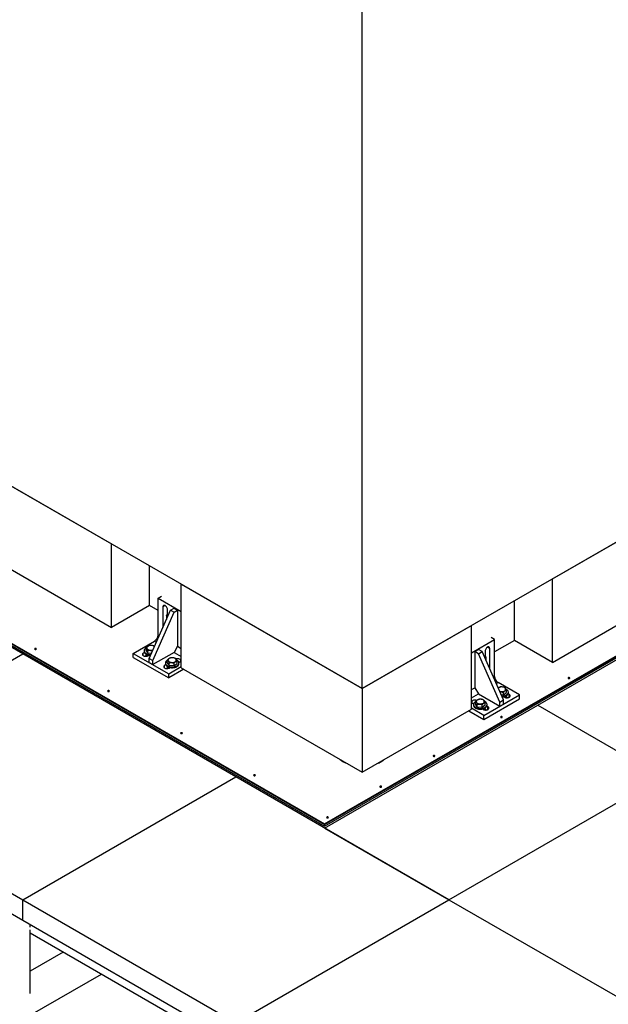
# Model space of a CAD drawing. Header units: millimetres. Extents: x 5 to 589, y 5 to 450.
# Tile 88 of 91: x 482 to 514, y 230 to 283. Entities that reach past the tile are written whole.
import ezdxf

# ---------------------------------------------------------------- set-up
doc = ezdxf.new("R2010")
doc.units = ezdxf.units.MM
doc.layers.add('TRAIT-FORT', color=4, linetype='Continuous', lineweight=25)

msp = doc.modelspace()

# ---------------------------------------------------------------- linework, layer by layer
at = {"layer": 'TRAIT-FORT', "color": 4, "linetype": 'Continuous', "lineweight": 25}
for p, q in [((500.3523, 247.44709), (500.3523, 284.04798)), ((500.3523, 247.44709), (438.73846, 283.01601)), ((542.28182, 271.65249), (500.3523, 247.44709)), ((510.59621, 253.36077), (532.08611, 265.76663)), ((470.28979, 264.80181), (486.85931, 255.23643)), ((510.59621, 248.85877), (532.08611, 261.26462)), ((470.28979, 260.2998), (486.85931, 250.73442)), ((498.33096, 240.12305), (526.99745, 256.67186)), ((498.33096, 240.03477), (526.99745, 256.58359)), ((482.08662, 249.31316), (470.62002, 255.93269)), ((486.85931, 250.73442), (486.85931, 255.23643)), ((473.86889, 254.2447), (498.33096, 240.12305)), ((473.86889, 254.15643), (498.33096, 240.03477)), ((488.90419, 251.9149), (488.90419, 254.05595)), ((490.61523, 248.56617), (490.61523, 253.06818)), ((490.61523, 253.06818), (500.3523, 247.44709)), ((509.79756, 246.55503), (521.26415, 253.17455)), ((510.59621, 248.85877), (510.59621, 253.36077)), ((489.36554, 252.32047), (489.54816, 252.42589)), ((478.07713, 251.84844), (498.33096, 240.15615)), ((488.90419, 251.9149), (486.85931, 250.73442)), ((489.36554, 251.64857), (488.90419, 251.9149)), ((489.36554, 250.33429), (489.36554, 252.32047)), ((489.36554, 252.32047), (490.61523, 251.59904)), ((489.74778, 251.91222), (489.62354, 251.8405)), ((498.33096, 240.15615), (519.34923, 252.28974)), ((498.33096, 240.12305), (519.34923, 252.25664)), ((508.55134, 250.03925), (508.55134, 252.18029)), ((478.07713, 251.81534), (498.33096, 240.12305)), ((488.88777, 249.06555), (490.03443, 251.66954)), ((489.07888, 248.95522), (490.22554, 251.55922)), ((489.62354, 251.8405), (489.62354, 250.73707)), ((489.87198, 251.35621), (489.80616, 251.39421)), ((489.81465, 251.3893), (489.81465, 251.17044)), ((489.87198, 251.30064), (489.87198, 251.69708)), ((490.03443, 251.66954), (490.22554, 251.77987)), ((490.03443, 251.66954), (490.22554, 251.55922)), ((490.22554, 251.77987), (490.41665, 251.66954)), ((490.22554, 251.55922), (490.41665, 251.66954)), ((490.41665, 251.66954), (490.41665, 249.7275)), ((500.3523, 247.44709), (506.23891, 250.84536)), ((506.23891, 246.34335), (506.23891, 250.84536)), ((489.36554, 250.33429), (489.43005, 250.29705)), ((489.62391, 250.73728), (489.62354, 250.73707)), ((488.02777, 249.34132), (489.17443, 250.00328)), ((489.17443, 250.00328), (489.2751, 249.94516)), ((490.41665, 249.7275), (490.22554, 249.39649)), ((490.41665, 249.7275), (490.61523, 249.61286)), ((506.23891, 249.37383), (507.47321, 250.08638)), ((507.47321, 250.08638), (507.28853, 250.19299)), ((507.47321, 248.1002), (507.47321, 250.08638)), ((508.55134, 250.03925), (507.47321, 249.41686)), ((510.59621, 248.85877), (508.55134, 250.03925)), ((470.62002, 242.69364), (482.08662, 249.31316)), ((493.55321, 242.69364), (482.08662, 249.31316)), ((488.02777, 249.12064), (488.02777, 249.34132)), ((488.02777, 249.34132), (489.93887, 248.23807)), ((488.62814, 249.39003), (488.57243, 249.35787)), ((488.57243, 249.21445), (488.57243, 249.35787)), ((488.61639, 249.48717), (488.61639, 249.44303)), ((488.79094, 249.26333), (488.65892, 249.18711)), ((488.71851, 249.50823), (488.71851, 249.64055)), ((488.81829, 249.36634), (488.71851, 249.50823)), ((488.81829, 249.36634), (488.81829, 249.49865)), ((488.81829, 249.36634), (489.01333, 249.35071)), ((488.82088, 249.21445), (488.86951, 249.24252)), ((488.84612, 249.24738), (488.84612, 249.22902)), ((490.22554, 249.39649), (489.07888, 248.73453)), ((490.22554, 249.39649), (490.61523, 249.17152)), ((506.4221, 249.43545), (506.61321, 249.54578)), ((506.61321, 249.32513), (506.4221, 249.43545)), ((506.4221, 249.43545), (506.4221, 247.49341)), ((506.80432, 249.43545), (506.61321, 249.54578)), ((506.61321, 249.32513), (506.80432, 249.43545)), ((507.75987, 246.72113), (506.61321, 249.32513)), ((507.95098, 246.83146), (506.80432, 249.43545)), ((506.96677, 249.46299), (506.96677, 249.06655)), ((507.09097, 249.67813), (507.21521, 249.60641)), ((507.21521, 248.50298), (507.21521, 249.60641)), ((488.02777, 249.12064), (489.93887, 248.01738)), ((488.88777, 249.06555), (489.07888, 248.95522)), ((488.88777, 248.84486), (488.88777, 249.06555)), ((488.88777, 248.84486), (489.07888, 248.73453)), ((489.07888, 248.73453), (489.07888, 248.95522)), ((489.7748, 248.72808), (489.71909, 248.69592)), ((489.71909, 248.5525), (489.71909, 248.69592)), ((489.76305, 248.82522), (489.76305, 248.78108)), ((489.86517, 248.84628), (489.86517, 248.97859)), ((489.96495, 248.70439), (489.86517, 248.84628)), ((489.96495, 248.70439), (489.96495, 248.8367)), ((489.96495, 248.70439), (490.22769, 248.68333)), ((490.22769, 248.68333), (490.22769, 248.81564)), ((490.22769, 248.68333), (490.39067, 248.80415)), ((490.39067, 248.80415), (490.39067, 248.93647)), ((490.48942, 248.85377), (490.54087, 248.88347)), ((490.49278, 248.78108), (490.49278, 248.82522)), ((507.03053, 249.16131), (506.96677, 249.12449)), ((507.0241, 248.93635), (507.0241, 249.15759)), ((489.9376, 248.60137), (489.80558, 248.52516)), ((489.93887, 248.23807), (490.61523, 248.62853)), ((490.75237, 248.487), (489.93887, 248.01738)), ((489.93887, 248.01738), (489.93887, 248.23807)), ((489.96754, 248.5525), (490.01617, 248.58057)), ((489.99278, 248.58543), (489.99278, 248.56707)), ((490.61523, 248.56617), (500.3523, 242.94508)), ((507.21484, 248.50319), (507.21521, 248.50298)), ((507.4087, 248.06296), (507.47321, 248.1002)), ((507.56365, 247.71107), (507.66432, 247.76919)), ((508.81098, 247.10723), (507.66432, 247.76919)), ((500.3523, 247.44709), (500.3523, 242.94508)), ((506.23891, 247.38765), (506.4221, 247.49341)), ((506.23891, 246.94631), (506.61321, 247.1624)), ((506.4221, 247.49341), (506.61321, 247.1624)), ((506.61321, 247.1624), (507.75987, 246.50044)), ((506.89988, 246.00398), (508.81098, 247.10723)), ((507.68117, 247.48497), (507.66801, 247.47407)), ((507.82322, 247.12161), (507.95314, 247.11119)), ((507.95314, 247.11119), (507.95314, 247.2435)), ((507.95314, 247.11119), (508.11611, 247.23202)), ((508.11611, 247.23202), (508.11611, 247.36433)), ((508.26631, 247.12378), (508.20733, 247.15783)), ((508.21823, 247.20894), (508.21823, 247.25308)), ((508.26631, 246.98036), (508.26631, 247.12378)), ((508.81098, 246.88655), (508.81098, 247.10723)), ((498.33096, 239.9355), (509.79756, 246.55503)), ((506.29788, 246.64938), (506.34572, 246.62177)), ((506.34184, 246.59113), (506.34184, 246.54699)), ((506.44396, 246.61219), (506.44396, 246.7445)), ((506.54373, 246.4703), (506.44396, 246.61219)), ((506.54373, 246.4703), (506.54373, 246.60261)), ((506.80648, 246.44924), (506.80648, 246.58155)), ((506.80648, 246.44924), (506.96945, 246.57006)), ((506.89988, 245.78329), (508.81098, 246.88655)), ((506.96945, 246.57006), (506.96945, 246.70238)), ((507.07157, 246.54699), (507.07157, 246.59113)), ((507.75987, 246.72113), (507.95098, 246.83146)), ((507.75987, 246.50044), (507.75987, 246.72113)), ((507.75987, 246.50044), (507.95098, 246.61077)), ((507.95098, 246.61077), (507.95098, 246.83146)), ((507.96822, 247.00902), (508.01787, 246.98036)), ((507.9885, 246.99731), (507.9885, 247.01329)), ((508.17983, 246.95302), (508.04623, 247.03014)), ((509.79756, 246.55503), (516.48641, 242.69364)), ((500.3523, 242.94508), (506.23891, 246.34335)), ((506.08432, 246.2541), (506.89988, 245.78329)), ((506.89988, 246.00398), (506.23891, 246.38555)), ((506.54373, 246.4703), (506.80648, 246.44924)), ((506.82156, 246.34707), (506.87121, 246.31841)), ((506.84184, 246.33536), (506.84184, 246.35134)), ((507.03317, 246.29107), (506.89958, 246.36819)), ((507.11965, 246.46183), (507.06067, 246.49588)), ((507.11965, 246.31841), (507.11965, 246.46183)), ((506.89988, 245.78329), (506.89988, 246.00398)), ((470.62002, 242.69364), (482.08662, 236.07411)), ((482.08662, 236.07411), (493.55321, 242.69364)), ((505.01981, 236.07411), (493.55321, 242.69364)), ((505.01981, 236.07411), (516.48641, 242.69364)), ((470.62002, 241.5902), (482.08662, 234.97068)), ((496.57275, 241.04974), (496.57275, 240.95049)), ((498.10163, 240.16714), (498.10165, 240.16715)), ((498.10163, 240.06789), (498.10163, 240.16714)), ((498.13985, 240.04583), (498.13985, 240.1451)), ((498.33096, 240.15615), (498.33096, 240.12305)), ((498.33096, 240.12305), (498.33096, 240.03477)), ((498.33096, 239.9355), (505.01981, 236.07411)), ((482.08662, 234.97068), (482.08662, 236.07411)), ((482.08662, 236.07411), (493.55321, 229.45459)), ((493.55321, 229.45459), (505.01981, 236.07411)), ((505.01981, 236.07411), (516.48641, 229.45459)), ((482.08662, 234.97068), (493.55321, 228.35115)), ((482.47851, 234.60545), (482.47851, 234.74444)), ((482.47851, 231.03361), (482.47851, 234.44885)), ((482.47851, 234.29301), (493.16132, 228.12596)), ((484.26791, 233.26002), (482.47851, 232.22702)), ((482.47851, 229.85526), (486.32213, 232.07414))]:
    msp.add_line(p, q, dxfattribs=at)
at = {"layer": 'TRAIT-FORT', "color": 4, "linetype": 'Continuous', "lineweight": 25, "flags": 128}
for points in [[(489.87198, 251.69708), (489.86837, 251.73349), (489.85775, 251.77195), (489.84074, 251.81023), (489.81833, 251.8461), (489.79181, 251.87748), (489.76273, 251.90254), (489.73279, 251.91983), (489.70371, 251.92834), (489.67719, 251.92758), (489.65478, 251.91759), (489.63777, 251.89895), (489.62715, 251.87274), (489.62354, 251.8405)], [(489.16952, 249.70539), (489.16199, 249.71227), (489.13261, 249.73242), (489.09661, 249.74861), (489.05557, 249.76011), (489.01128, 249.76644), (488.96568, 249.76732), (488.92076, 249.7627), (488.87849, 249.7528), (488.8407, 249.73803), (488.80906, 249.71906)], [(482.80251, 249.56184), (482.81247, 249.57044), (482.81597, 249.58059), (482.81247, 249.59074), (482.80251, 249.59935), (482.78761, 249.6051), (482.77003, 249.60711), (482.75244, 249.6051), (482.73754, 249.59935), (482.72758, 249.59074), (482.72408, 249.58059), (482.72758, 249.57044), (482.73754, 249.56184), (482.75244, 249.55609), (482.77003, 249.55407), (482.78761, 249.55609), (482.80251, 249.56184)], [(488.57243, 249.35787), (488.54632, 249.33863), (488.52893, 249.31633), (488.5213, 249.29228), (488.52386, 249.26788), (488.53646, 249.24454), (488.55837, 249.22362), (488.58831, 249.20633), (488.62456, 249.19368), (488.66499, 249.18641), (488.70726, 249.18493), (488.74892, 249.18934), (488.78754, 249.19937), (488.82088, 249.21445)], [(488.61639, 249.44303), (488.62019, 249.41275), (488.63375, 249.37885), (488.65678, 249.34671), (488.68867, 249.31719), (488.72854, 249.29111), (488.77531, 249.26916), (488.82769, 249.25197), (488.88426, 249.23998), (488.94348, 249.23353), (488.96138, 249.23271)], [(488.7191, 249.63367), (488.69811, 249.62002), (488.6641, 249.5913), (488.63874, 249.55974), (488.62272, 249.52621), (488.61648, 249.49161), (488.62019, 249.45689), (488.63375, 249.42299), (488.65678, 249.39084), (488.68867, 249.36133), (488.72854, 249.33524), (488.77531, 249.3133), (488.82769, 249.2961), (488.88426, 249.28412), (488.94348, 249.27767), (488.98068, 249.27654)], [(488.80906, 249.71906), (488.78495, 249.6967), (488.76941, 249.67193), (488.76314, 249.64584), (488.76639, 249.61957), (488.77904, 249.59426), (488.80053, 249.57103), (488.82991, 249.55088), (488.86591, 249.5347), (488.90695, 249.52319), (488.95124, 249.51686), (488.99684, 249.51598), (489.04176, 249.5206), (489.08403, 249.53051), (489.09394, 249.53375)], [(507.21521, 249.60641), (507.2116, 249.63865), (507.20098, 249.66486), (507.18397, 249.6835), (507.16155, 249.69349), (507.13504, 249.69425), (507.10596, 249.68574), (507.07601, 249.66845), (507.04694, 249.64339), (507.02042, 249.61202), (506.99801, 249.57614), (506.98099, 249.53786), (506.97038, 249.4994), (506.96677, 249.46299)], [(489.71909, 248.69592), (489.69298, 248.67667), (489.67559, 248.65438), (489.66796, 248.63033), (489.67052, 248.60593), (489.68312, 248.58259), (489.70503, 248.56166), (489.73497, 248.54438), (489.77122, 248.53173), (489.81165, 248.52445), (489.85392, 248.52298), (489.89558, 248.52738), (489.9342, 248.53742), (489.96754, 248.5525)], [(489.76305, 248.78108), (489.76685, 248.7508), (489.7804, 248.7169), (489.80344, 248.68476), (489.83533, 248.65524), (489.8752, 248.62915), (489.92197, 248.60721), (489.97435, 248.59001), (490.03092, 248.57803), (490.09014, 248.57158), (490.15038, 248.57085), (490.21002, 248.57585), (490.26741, 248.58645), (490.321, 248.60236), (490.36933, 248.62314), (490.41106, 248.64824), (490.44508, 248.67695), (490.47044, 248.70851), (490.48646, 248.74204), (490.4927, 248.77664), (490.49278, 248.78108)], [(489.86517, 248.97136), (489.84477, 248.95806), (489.81076, 248.92935), (489.7854, 248.89779), (489.76938, 248.86426), (489.76314, 248.82965), (489.76685, 248.79493), (489.7804, 248.76104), (489.80344, 248.72889), (489.83533, 248.69938), (489.8752, 248.67329), (489.92197, 248.65135), (489.97435, 248.63415), (490.03092, 248.62217), (490.09014, 248.61572), (490.15038, 248.61499), (490.21002, 248.61999), (490.26741, 248.63059), (490.321, 248.6465), (490.36933, 248.66728), (490.41106, 248.69237), (490.44508, 248.72109), (490.47044, 248.75265), (490.48646, 248.78618), (490.4927, 248.82078), (490.48899, 248.8555), (490.47543, 248.8894), (490.45239, 248.92154), (490.42051, 248.95106), (490.38063, 248.97715), (490.3663, 248.98468)], [(489.95572, 249.0571), (489.93161, 249.03474), (489.91607, 249.00998), (489.9098, 248.98389), (489.91305, 248.95762), (489.9257, 248.93231), (489.94719, 248.90908), (489.97657, 248.88893), (490.01257, 248.87274), (490.05361, 248.86124), (490.0979, 248.85491), (490.1435, 248.85403), (490.18842, 248.85865), (490.23069, 248.86855), (490.26848, 248.88332), (490.30012, 248.90229), (490.32423, 248.92465), (490.33977, 248.94942), (490.34604, 248.97551), (490.34278, 249.00178), (490.33014, 249.02709), (490.30865, 249.05032), (490.27927, 249.07047), (490.24327, 249.08665), (490.20223, 249.09816), (490.15794, 249.10449), (490.11234, 249.10537), (490.06742, 249.10075), (490.02514, 249.09084), (489.98736, 249.07608), (489.95572, 249.0571)], [(490.54087, 248.88347), (490.56698, 248.90272), (490.58437, 248.92501), (490.592, 248.94906), (490.58944, 248.97347), (490.57684, 248.99681), (490.55493, 249.01773), (490.52499, 249.03502), (490.48874, 249.04767), (490.44831, 249.05494), (490.40604, 249.05641), (490.36438, 249.05201), (490.32596, 249.04204)], [(511.5099, 247.99146), (511.51986, 248.00007), (511.52336, 248.01022), (511.51986, 248.02037), (511.5099, 248.02897), (511.495, 248.03472), (511.47741, 248.03674), (511.45983, 248.03472), (511.44493, 248.02897), (511.43497, 248.02037), (511.43147, 248.01022), (511.43497, 248.00007), (511.44493, 247.99146), (511.45983, 247.98571), (511.47741, 247.98369), (511.495, 247.98571), (511.5099, 247.99146)], [(486.73097, 247.29399), (486.74093, 247.30259), (486.74443, 247.31274), (486.74093, 247.32289), (486.73097, 247.3315), (486.71606, 247.33725), (486.69848, 247.33927), (486.6809, 247.33725), (486.66599, 247.3315), (486.65603, 247.32289), (486.65254, 247.31274), (486.65603, 247.30259), (486.66599, 247.29399), (486.6809, 247.28824), (486.69848, 247.28622), (486.71606, 247.28824), (486.73097, 247.29399)], [(507.74553, 247.29803), (507.77906, 247.2891), (507.82335, 247.28277), (507.86895, 247.28189), (507.91387, 247.28651), (507.95614, 247.29642), (507.99392, 247.31118), (508.02556, 247.33016), (508.04968, 247.35252), (508.06521, 247.37728), (508.07149, 247.40337), (508.06823, 247.42964), (508.05558, 247.45495), (508.0341, 247.47818), (508.00471, 247.49833), (507.96871, 247.51452), (507.92767, 247.52602), (507.88339, 247.53235), (507.83779, 247.53323), (507.79287, 247.52861), (507.75059, 247.51871), (507.71281, 247.50394), (507.68117, 247.48497), (507.68117, 247.48497)], [(507.85806, 247.04247), (507.87583, 247.04285), (507.93547, 247.04785), (507.99286, 247.05845), (508.04645, 247.07436), (508.09477, 247.09514), (508.13651, 247.12024), (508.17053, 247.14895), (508.19589, 247.18051), (508.21191, 247.21404), (508.21815, 247.24864), (508.21444, 247.28337), (508.20088, 247.31726), (508.17784, 247.34941), (508.14595, 247.37892), (508.10608, 247.40501), (508.09175, 247.41254)], [(507.87731, 246.99877), (507.93547, 247.00371), (507.99286, 247.01431), (508.04645, 247.03022), (508.09477, 247.05101), (508.13651, 247.0761), (508.17053, 247.10481), (508.19589, 247.13637), (508.21191, 247.16991), (508.21815, 247.20451), (508.21823, 247.20894)], [(508.01787, 246.98036), (508.05121, 246.96528), (508.08983, 246.95525), (508.13148, 246.95084), (508.17376, 246.95232), (508.21419, 246.95959), (508.25043, 246.97224), (508.28038, 246.98953), (508.30229, 247.01045), (508.31489, 247.03379), (508.31745, 247.05819), (508.30981, 247.08224), (508.29243, 247.10454), (508.26631, 247.12378)], [(506.50941, 246.8091), (506.47437, 246.81792), (506.43271, 246.82233), (506.39044, 246.82085), (506.35, 246.81358), (506.31376, 246.80093), (506.28381, 246.78364), (506.2619, 246.76272), (506.2493, 246.73938), (506.24675, 246.71497), (506.25438, 246.69092), (506.27176, 246.66863), (506.29788, 246.64938)], [(506.34184, 246.54699), (506.34563, 246.51671), (506.35919, 246.48281), (506.38223, 246.45067), (506.41412, 246.42115), (506.45399, 246.39506), (506.50076, 246.37312), (506.55314, 246.35592), (506.60971, 246.34394), (506.66892, 246.33749), (506.72917, 246.33676), (506.78881, 246.34176), (506.8462, 246.35236), (506.89979, 246.36827), (506.94811, 246.38905), (506.98985, 246.41415), (507.02387, 246.44286), (507.04923, 246.47442), (507.06525, 246.50795), (507.07149, 246.54255), (507.07157, 246.54699)], [(506.44455, 246.73763), (506.42356, 246.72397), (506.38955, 246.69526), (506.36418, 246.6637), (506.34816, 246.63017), (506.34192, 246.59556), (506.34563, 246.56084), (506.35919, 246.52695), (506.38223, 246.4948), (506.41412, 246.46529), (506.45399, 246.4392), (506.50076, 246.41726), (506.55314, 246.40006), (506.60971, 246.38808), (506.66892, 246.38163), (506.72917, 246.3809), (506.78881, 246.3859), (506.8462, 246.3965), (506.89979, 246.41241), (506.94811, 246.43319), (506.98985, 246.45828), (507.02387, 246.487), (507.04923, 246.51856), (507.06525, 246.55209), (507.07149, 246.58669), (507.06778, 246.62141), (507.05422, 246.65531), (507.03118, 246.68745), (506.99929, 246.71697), (506.95942, 246.74306), (506.94509, 246.75059)], [(506.53451, 246.82301), (506.51039, 246.80065), (506.49486, 246.77589), (506.48858, 246.7498), (506.49184, 246.72353), (506.50449, 246.69822), (506.52597, 246.67499), (506.55536, 246.65484), (506.59136, 246.63866), (506.6324, 246.62715), (506.67669, 246.62082), (506.72229, 246.61994), (506.76721, 246.62456), (506.80948, 246.63446), (506.84726, 246.64923), (506.8789, 246.66821), (506.90302, 246.69056), (506.91855, 246.71533), (506.92483, 246.74142), (506.92157, 246.76769), (506.90892, 246.793), (506.88744, 246.81623), (506.85805, 246.83638), (506.82205, 246.85256), (506.78101, 246.86407), (506.73673, 246.8704), (506.69113, 246.87128), (506.64621, 246.86666), (506.60393, 246.85675), (506.56615, 246.84199), (506.53451, 246.82301)], [(506.87121, 246.31841), (506.90455, 246.30333), (506.94317, 246.2933), (506.98483, 246.28889), (507.0271, 246.29036), (507.06753, 246.29764), (507.10377, 246.31029), (507.13372, 246.32757), (507.15563, 246.3485), (507.16823, 246.37184), (507.17079, 246.39624), (507.16315, 246.42029), (507.14577, 246.44258), (507.11965, 246.46183)], [(507.87977, 245.89583), (507.88973, 245.90444), (507.89323, 245.91459), (507.88973, 245.92474), (507.87977, 245.93334), (507.86486, 245.93909), (507.84728, 245.94111), (507.8297, 245.93909), (507.81479, 245.93334), (507.80483, 245.92474), (507.80134, 245.91459), (507.80483, 245.90444), (507.81479, 245.89583), (507.8297, 245.89008), (507.84728, 245.88806), (507.86486, 245.89008), (507.87977, 245.89583)], [(490.65943, 245.02614), (490.66939, 245.03474), (490.67288, 245.04489), (490.66939, 245.05504), (490.65943, 245.06365), (490.64452, 245.0694), (490.62694, 245.07142), (490.60936, 245.0694), (490.59445, 245.06365), (490.58449, 245.05504), (490.58099, 245.04489), (490.58449, 245.03474), (490.59445, 245.02614), (490.60936, 245.02039), (490.62694, 245.01837), (490.64452, 245.02039), (490.65943, 245.02614)], [(504.24964, 243.8002), (504.2596, 243.80881), (504.26309, 243.81896), (504.2596, 243.82911), (504.24964, 243.83771), (504.23473, 243.84346), (504.21715, 243.84548), (504.19957, 243.84346), (504.18466, 243.83771), (504.1747, 243.82911), (504.1712, 243.81896), (504.1747, 243.80881), (504.18466, 243.8002), (504.19957, 243.79445), (504.21715, 243.79243), (504.23473, 243.79445), (504.24964, 243.8002)], [(494.58788, 242.75829), (494.59784, 242.76689), (494.60134, 242.77704), (494.59784, 242.78719), (494.58788, 242.7958), (494.57298, 242.80155), (494.55539, 242.80357), (494.53781, 242.80155), (494.52291, 242.7958), (494.51295, 242.78719), (494.50945, 242.77704), (494.51295, 242.76689), (494.52291, 242.75829), (494.53781, 242.75254), (494.55539, 242.75052), (494.57298, 242.75254), (494.58788, 242.75829)], [(501.38299, 242.14532), (501.39295, 242.15392), (501.39644, 242.16407), (501.39295, 242.17422), (501.38299, 242.18283), (501.36808, 242.18858), (501.3505, 242.1906), (501.33292, 242.18858), (501.31801, 242.18283), (501.30805, 242.17422), (501.30455, 242.16407), (501.30805, 242.15392), (501.31801, 242.14532), (501.33292, 242.13957), (501.3505, 242.13755), (501.36808, 242.13957), (501.38299, 242.14532)], [(498.51634, 240.49044), (498.5263, 240.49904), (498.5298, 240.50919), (498.5263, 240.51934), (498.51634, 240.52795), (498.50143, 240.5337), (498.48385, 240.53572), (498.46627, 240.5337), (498.45136, 240.52795), (498.4414, 240.51934), (498.4379, 240.50919), (498.4414, 240.49904), (498.45136, 240.49044), (498.46627, 240.48469), (498.48385, 240.48267), (498.50143, 240.48469), (498.51634, 240.49044)]]:
    msp.add_lwpolyline(points, dxfattribs=at)
at = {"layer": 'TRAIT-FORT', "color": 4, "linetype": 'Continuous', "lineweight": 25}
for centre, radius, start, end in [((488.95062, 250.35317), 0.41535, 302.605478, 357.394522), ((482.77003, 249.50958), 0.06523, 56.605366, 123.394634), ((488.85812, 249.22253), 0.06602, 147.509869, 194.685286), ((488.88536, 249.17671), 0.09564, 127.543078, 162.296167), ((488.88445, 249.17721), 0.09461, 128.931726, 162.41437), ((490.00663, 248.56032), 0.06775, 147.170445, 194.073672), ((490.03155, 248.51502), 0.09511, 128.253055, 162.357008), ((507.88813, 248.11908), 0.41535, 182.605478, 237.394522), ((511.47741, 247.93921), 0.06523, 56.605363, 123.394637), ((486.69848, 247.24173), 0.06523, 56.605362, 123.394638), ((507.94975, 246.94289), 0.09509, 17.640677, 51.719644), ((507.94981, 246.94292), 0.09503, 17.633865, 51.639129), ((507.97459, 246.98818), 0.06781, 345.938904, 33.132618), ((506.80306, 246.28092), 0.09512, 17.644411, 51.763687), ((506.80308, 246.28093), 0.0951, 17.641927, 51.734409), ((506.82999, 246.32647), 0.06588, 345.295447, 31.621217), ((507.84728, 245.84358), 0.06523, 56.605366, 123.394634), ((490.62694, 244.97388), 0.06523, 56.60537, 123.39463), ((500.02791, 244.67779), 1.35761, 230.360652, 249.644725), ((500.58777, 244.86794), 1.56691, 290.985463, 299.745382), ((500.80012, 244.5001), 1.14217, 299.651696, 310.558199), ((504.21715, 243.74794), 0.06523, 56.605371, 123.394629), ((494.55539, 242.70603), 0.06523, 56.605366, 123.394634), ((501.3505, 242.09306), 0.06523, 56.605373, 123.394627), ((498.48385, 240.43818), 0.06523, 56.605364, 123.394636)]:
    msp.add_arc(centre, radius, start, end, dxfattribs=at)
for points, knots in [([(488.71851, 249.64055), (488.73925, 249.66262), (488.77354, 249.69913), (488.82328, 249.73498), (488.85674, 249.75209), (488.87599, 249.75931), (488.88149, 249.76137)], [0, 0, 0, 0, 0.38554949, 0.63764185, 0.89654625, 1, 1, 1, 1]), ([(489.14423, 249.74031), (489.12143, 249.74698), (489.07532, 249.76046), (489.00702, 249.76951), (488.94172, 249.76949), (488.90169, 249.7641), (488.88149, 249.76137)], [0, 0, 0, 0, 0.26460494, 0.53494775, 0.76534313, 1, 1, 1, 1]), ([(489.14423, 249.74031), (489.15285, 249.73366), (489.16225, 249.7264), (489.17197, 249.71384), (489.17278, 249.7128)], [0, 0, 0, 0, 0.917122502, 1, 1, 1, 1]), ([(488.81829, 249.49865), (488.80963, 249.51581), (488.79212, 249.55049), (488.76618, 249.59096), (488.74138, 249.62097), (488.72618, 249.63398), (488.71851, 249.64055)], [0, 0, 0, 0, 0.26460494, 0.53494775, 0.76534313, 1, 1, 1, 1]), ([(488.81829, 249.49865), (488.84109, 249.50167), (488.8872, 249.50776), (488.95549, 249.50581), (489.01722, 249.49607), (489.05377, 249.48536), (489.07047, 249.48046)], [0, 0, 0, 0, 0.275825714, 0.557632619, 0.797798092, 1, 1, 1, 1]), ([(489.86517, 248.97859), (489.88591, 249.00067), (489.9202, 249.03718), (489.96994, 249.07303), (490.0034, 249.09014), (490.02265, 249.09736), (490.02815, 249.09942)], [0, 0, 0, 0, 0.38554949, 0.63764185, 0.89654625, 1, 1, 1, 1]), ([(489.96495, 248.8367), (489.95629, 248.85386), (489.93878, 248.88854), (489.91284, 248.92901), (489.88804, 248.95902), (489.87284, 248.97203), (489.86517, 248.97859)], [0, 0, 0, 0, 0.26460494, 0.53494775, 0.76534313, 1, 1, 1, 1]), ([(489.96495, 248.8367), (489.98775, 248.83971), (490.03385, 248.8458), (490.10216, 248.8439), (490.16746, 248.83341), (490.20749, 248.8216), (490.22769, 248.81564)], [0, 0, 0, 0, 0.26460494, 0.53494775, 0.76534313, 1, 1, 1, 1]), ([(490.29089, 249.07836), (490.26809, 249.08502), (490.22198, 249.0985), (490.15368, 249.10756), (490.08838, 249.10754), (490.04834, 249.10214), (490.02815, 249.09942)], [0, 0, 0, 0, 0.26460494, 0.53494775, 0.76534313, 1, 1, 1, 1]), ([(490.22769, 248.81564), (490.24843, 248.83771), (490.28272, 248.87423), (490.33246, 248.91007), (490.36592, 248.92718), (490.38517, 248.9344), (490.39067, 248.93647)], [0, 0, 0, 0, 0.38554949, 0.63764185, 0.89654625, 1, 1, 1, 1]), ([(490.29089, 249.07836), (490.29955, 249.07088), (490.31706, 249.05577), (490.343, 249.02246), (490.36779, 248.98194), (490.383, 248.95172), (490.39067, 248.93647)], [0, 0, 0, 0, 0.26460494, 0.53494775, 0.76534313, 1, 1, 1, 1]), ([(507.66621, 247.47815), (507.67578, 247.48551), (507.69964, 247.50386), (507.72885, 247.51792), (507.7481, 247.52521), (507.75359, 247.52728)], [0, 0, 0, 0, 0.323764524, 0.806933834, 1, 1, 1, 1]), ([(508.01634, 247.50622), (507.99354, 247.51289), (507.94743, 247.52637), (507.87912, 247.53542), (507.81382, 247.5354), (507.77379, 247.53001), (507.75359, 247.52728)], [0, 0, 0, 0, 0.26460494, 0.53494775, 0.76534313, 1, 1, 1, 1]), ([(507.75718, 247.27157), (507.75786, 247.27164), (507.78196, 247.27421), (507.82771, 247.27131), (507.89288, 247.26139), (507.93293, 247.2495), (507.95314, 247.2435)], [0, 0, 0, 0, 0.010498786, 0.374255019, 0.684260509, 1, 1, 1, 1]), ([(507.95314, 247.2435), (507.97388, 247.26558), (508.00817, 247.30209), (508.05791, 247.33794), (508.09137, 247.35505), (508.11062, 247.36227), (508.11611, 247.36433)], [0, 0, 0, 0, 0.38554949, 0.63764185, 0.89654625, 1, 1, 1, 1]), ([(508.01634, 247.50622), (508.025, 247.49874), (508.04251, 247.48363), (508.06845, 247.45032), (508.09324, 247.4098), (508.10844, 247.37958), (508.11611, 247.36433)], [0, 0, 0, 0, 0.26460494, 0.53494775, 0.76534313, 1, 1, 1, 1]), ([(506.44396, 246.7445), (506.46469, 246.76658), (506.49899, 246.80309), (506.54873, 246.83894), (506.58219, 246.85605), (506.60144, 246.86327), (506.60693, 246.86533)], [0, 0, 0, 0, 0.38554949, 0.63764185, 0.89654625, 1, 1, 1, 1]), ([(506.54373, 246.60261), (506.53507, 246.61977), (506.51757, 246.65445), (506.49163, 246.69492), (506.46683, 246.72493), (506.45163, 246.73794), (506.44396, 246.7445)], [0, 0, 0, 0, 0.26460494, 0.53494775, 0.76534313, 1, 1, 1, 1]), ([(506.54373, 246.60261), (506.56654, 246.60562), (506.61264, 246.61171), (506.68095, 246.60981), (506.74625, 246.59933), (506.78628, 246.58751), (506.80648, 246.58155)], [0, 0, 0, 0, 0.26460494, 0.53494775, 0.76534313, 1, 1, 1, 1]), ([(506.86968, 246.84427), (506.84688, 246.85093), (506.80077, 246.86441), (506.73246, 246.87347), (506.66716, 246.87345), (506.62713, 246.86805), (506.60693, 246.86533)], [0, 0, 0, 0, 0.26460494, 0.53494775, 0.76534313, 1, 1, 1, 1]), ([(506.80648, 246.58155), (506.82722, 246.60362), (506.86151, 246.64014), (506.91125, 246.67598), (506.94471, 246.69309), (506.96396, 246.70031), (506.96945, 246.70238)], [0, 0, 0, 0, 0.38554949, 0.63764185, 0.89654625, 1, 1, 1, 1]), ([(506.86968, 246.84427), (506.87834, 246.83679), (506.89585, 246.82168), (506.92179, 246.78837), (506.94658, 246.74785), (506.96178, 246.71763), (506.96945, 246.70238)], [0, 0, 0, 0, 0.26460494, 0.53494775, 0.76534313, 1, 1, 1, 1])]:
    msp.add_open_spline(points, degree=3, knots=knots, dxfattribs=at)

doc.saveas('drawing.dxf')
